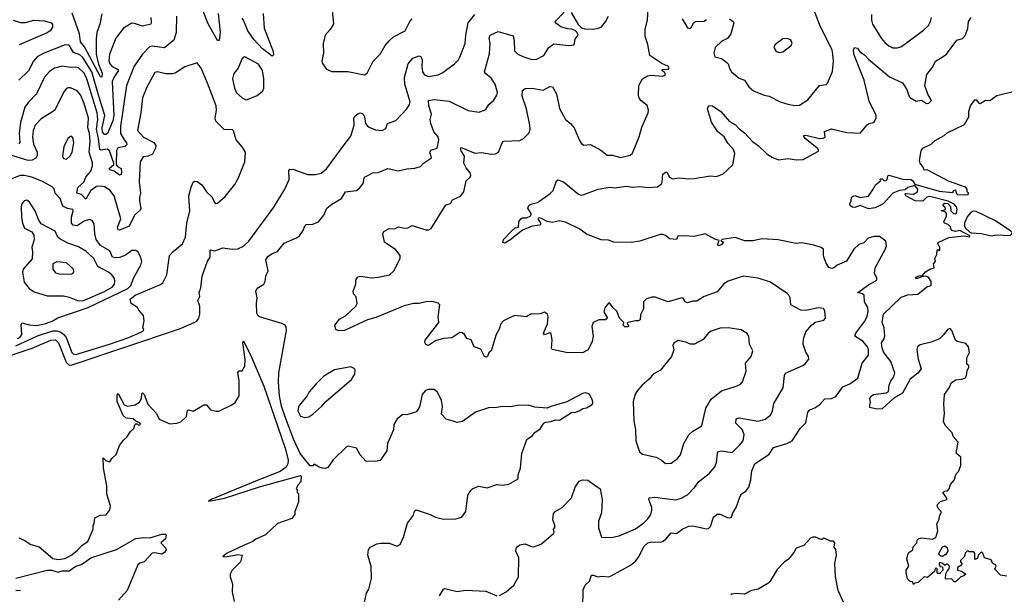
# Model space of a CAD drawing. Extents: x 1603745 to 1745082, y 385868 to 533966.
# Tile 188 of 256: x 1645412 to 1652642, y 450818 to 455039. Entities that reach past the tile are written whole.
import ezdxf

# ---------------------------------------------------------------- set-up
doc = ezdxf.new("R2010")
doc.units = 0

msp = doc.modelspace()

# ---------------------------------------------------------------- linework, layer by layer
at = {"layer": '0CON20XD'}
for points in [[(1646015, 455081.2), (1646000, 455005), (1645978.2, 454945), (1645972.9, 454897.1), (1645974.6, 454785), (1645991.4, 454711.4), (1646018.6, 454645), (1646015, 454617.1), (1646005, 454619.4), (1645888.3, 454838.3), (1645859, 454875), (1645852, 454935), (1645796.6, 455086.6)], [(1646869.5, 455085), (1646883.9, 454946.1), (1646876, 454885), (1646865, 454886.7), (1646795, 455008.5), (1646755, 455114.5)], [(1647198.9, 455085), (1647206.6, 454976.6), (1647272.3, 454805), (1647275, 454780), (1647265, 454770), (1647195, 454823.9), (1647132.4, 454892.4), (1647087, 454957), (1647056.7, 455035), (1647045, 455050.8)], [(1647472.9, 451852.9), (1647425, 451951.4), (1647364, 452115), (1647335, 452198.6), (1647319.8, 452275), (1647313.1, 452375), (1647315.6, 452445.6), (1647370.5, 452755), (1647368.3, 452785), (1647358, 452798), (1647338.2, 452808.2), (1647174, 452855), (1647160, 452865), (1647154.2, 452885), (1647150, 452955), (1647155.6, 452995), (1647145.5, 453045), (1647155, 453065.7), (1647204, 453095), (1647213.8, 453115), (1647220.8, 453155), (1647236.9, 453195), (1647220, 453275), (1647235, 453298.8), (1647265, 453321.2), (1647305, 453336.2), (1647355, 453396), (1647445, 453436), (1647467.9, 453452.1), (1647495, 453490), (1647506.1, 453523.9), (1647515.9, 453534.1), (1647565, 453536.2), (1647607.3, 453552.7), (1647645, 453603.3), (1647668.6, 453655), (1647705, 453684.3), (1647775, 453726), (1647805.5, 453774.5), (1647885.5, 453784.5), (1647908.3, 453801.7), (1647933.8, 453835), (1647940.8, 453875), (1647948, 453885), (1648005, 453913.1), (1648045, 453916), (1648115, 453944.6), (1648191.7, 453928.3), (1648255, 453942.9), (1648315, 453948), (1648355, 453961.4), (1648376.3, 453983.7), (1648435, 454023.8), (1648424.3, 454065), (1648430.3, 454079.7), (1648478.6, 454095), (1648490.5, 454155), (1648485, 454178.1), (1648453.6, 454215), (1648431.1, 454275), (1648425.6, 454305), (1648435.5, 454345), (1648415.4, 454405), (1648415, 454446), (1648456.4, 454453.6), (1648565, 454440), (1648705, 454371.9), (1648785, 454360), (1648825, 454374.4), (1648838, 454385), (1648856.2, 454415), (1648893, 454447), (1648916.4, 454483.6), (1648920, 454505), (1648904.2, 454565), (1648875, 454610), (1648832.3, 454642.3), (1648826.1, 454656.1), (1648862.5, 454787.5), (1648867.1, 454867.1), (1648860, 454905), (1648866.9, 454925), (1648925, 454950.8), (1649035, 454920), (1649043.1, 454883.1), (1649045, 454811.1), (1649069.6, 454785), (1649107.2, 454767.2), (1649165, 454748.2), (1649205, 454746.4), (1649261.9, 454775), (1649298.9, 454835), (1649335, 454862.6), (1649445, 454849.6), (1649483.3, 454855), (1649490, 454895), (1649513.3, 454925), (1649506.7, 454945), (1649490, 454960), (1649465, 454970), (1649435, 454970.4), (1649385, 454986.6), (1649347.1, 455015), (1649344.2, 455025), (1649410, 455095)], [(1647706.1, 455106.1), (1647716.7, 455005), (1647692.2, 454967.8), (1647655.8, 454924.2), (1647640, 454865), (1647643.9, 454796.1), (1647630, 454735), (1647635.8, 454715.8), (1647664.4, 454674.4), (1647705, 454657.5), (1647822.8, 454657.2), (1647945, 454634.5)], [(1649461.2, 455091.2), (1649512.5, 455002.5), (1649538.3, 454978.3), (1649561.2, 454971.2), (1649615, 454969.2), (1649655, 454973.3), (1649685, 454986), (1649715, 455022.5), (1649735.6, 455065)], [(1649522.1, 454152.1), (1649535, 454131.2), (1649555, 454116.2), (1649605, 454121.2), (1649680.5, 454080.5), (1649725, 454043.3), (1649765, 454043.3), (1649825, 454026.2), (1649895, 454042.5), (1649912.1, 454057.9), (1649962.2, 454177.8), (1649981.7, 454248.3), (1650026.2, 454355), (1650028.8, 454375), (1650018.8, 454408.8), (1649974.3, 454444.3), (1649961.2, 454465), (1649956, 454485), (1649958, 454555), (1649986, 454605), (1650023.8, 454626.2), (1650045, 454630.9), (1650135.7, 454624.3), (1650155, 454632.5), (1650149.3, 454649.3), (1650130, 454665), (1650133.3, 454675), (1650175, 454673.3), (1650182.5, 454685), (1650176, 454695), (1650127.7, 454717.7), (1650039.5, 454775), (1650025.5, 454855.5), (1650006.2, 454915), (1650004.1, 454965.9), (1650021.7, 455038.3), (1650026.2, 455115)], [(1650624.2, 455044.2), (1650652.5, 455025), (1650657.5, 455015), (1650634.6, 454935.4), (1650609.3, 454900.7), (1650569.3, 454880.7), (1650520, 454835), (1650508.8, 454795), (1650517.5, 454765), (1650565, 454753.8), (1650605, 454724), (1650615, 454713.3), (1650626, 454675), (1650640, 454655), (1650695, 454608), (1650735, 454593.3), (1650765.6, 454545), (1650801.3, 454515), (1650878.5, 454485), (1650915, 454477.2), (1650996.5, 454435), (1651053, 454417), (1651105, 454407.2), (1651139.1, 454410.9), (1651199.7, 454450.3), (1651285.9, 454554.1), (1651335, 454563.8), (1651345, 454572.5), (1651381.7, 454658.3), (1651388.5, 454735), (1651384.5, 454785), (1651378.2, 454815), (1651288.7, 454998.7), (1651250.8, 455095)], [(1651666.8, 455076.8), (1651667.1, 455035), (1651674.4, 455005), (1651741.2, 454901.2), (1651765, 454870.8), (1651795, 454847.1), (1651825, 454832.2), (1651855, 454831.9), (1651881.7, 454838.3), (1651915, 454861.1), (1652048.3, 454961.7), (1652085, 454996), (1652100.6, 455025), (1652107.8, 455055)], [(1645225, 452532), (1645505, 452626.2), (1645640.8, 452685), (1645675, 452688.1), (1645697.7, 452665), (1645752.4, 452522.4), (1645772.4, 452502.4), (1645789.7, 452500.3), (1646585, 452768.9), (1646693.8, 452815), (1646711.8, 452825), (1646728.5, 452845), (1646734.5, 452875), (1646734.3, 452935), (1646719.2, 452975), (1646733.8, 453005), (1646729.2, 453035), (1646741.3, 453068.7), (1646752.5, 453155), (1646791.1, 453265), (1646810.6, 453295), (1646811.2, 453345), (1646815, 453348.8), (1646845, 453342), (1646905, 453363.8), (1646972.6, 453352.6), (1647015, 453354.6), (1647055, 453376.1), (1647095, 453410.8), (1647279.1, 453660.9), (1647358.8, 453795), (1647391.6, 453865), (1647389.5, 453930.5), (1647395, 453941.2), (1647425, 453938.5), (1647525, 453901.8), (1647585, 453902), (1647625, 453911.8), (1647665, 453943.8), (1647795, 454119.5), (1647845, 454183.8), (1647868.8, 454265), (1647865.7, 454315), (1647875, 454333.1), (1647895, 454348.1), (1647915, 454354.7), (1647934.3, 454344.3), (1647943.4, 454325), (1647951.2, 454275), (1647970.5, 454250.5), (1648025, 454229.5), (1648075, 454225.8), (1648101.7, 454238.3), (1648112.5, 454275), (1648175, 454299.4), (1648255, 454382.9), (1648275.6, 454415), (1648280, 454435), (1648241.1, 454565), (1648237.5, 454615), (1648265, 454713.3), (1648298.8, 454755), (1648345, 454772.9), (1648358.9, 454768.9), (1648367.5, 454745), (1648364.5, 454695), (1648370, 454655), (1648385, 454632.9), (1648415, 454622.1), (1648485, 454634.5), (1648519.5, 454650.5), (1648605.9, 454714.1), (1648635.6, 454745), (1648645, 454763.3), (1648682.9, 454865), (1648687.3, 454925), (1648705.5, 455014.5), (1648754.1, 455075.9)], [(1645364.2, 455034.2), (1645418.5, 455018.5), (1645455, 455018.2), (1645515.9, 455034.1), (1645595, 455031.3), (1645644.2, 455015), (1645653.3, 455003.3), (1645652.7, 454985), (1645635, 454956.5), (1645615, 454941.3), (1645407.8, 454855)], [(1646564.3, 455065.7), (1646560.3, 454945), (1646545, 454888.2), (1646475, 454831.7), (1646385.3, 454845.3), (1646365, 454838.9), (1646313.7, 454786.3), (1646253.1, 454696.9), (1646195.6, 454555), (1646151.7, 454255), (1646152.2, 454202.2), (1646178.2, 454155), (1646196, 454135), (1646198.1, 454121.9), (1646185, 454107.8), (1646133, 454097), (1646122.3, 454077.7), (1646120, 453975), (1646130.9, 453960.9), (1646157.5, 453945), (1646160.9, 453919.1), (1646158.2, 453901.8), (1646145, 453895.6), (1646107.1, 453927.1), (1646073.3, 453935), (1646070, 453945), (1646103.8, 453975), (1646104, 453985), (1646071.4, 454075), (1646055, 454087.8), (1646009.2, 454079.2), (1646001.1, 454085), (1645991.5, 454165), (1645975.3, 454235.3), (1645986.8, 454305), (1645981.3, 454355), (1645904.4, 454605), (1645885, 454646.8), (1645845, 454684.1), (1645825, 454690.8), (1645785, 454686.6), (1645725, 454696.4), (1645667.1, 454682.9), (1645631, 454659), (1645594.4, 454615.6), (1645535.8, 454494.2), (1645477, 454433), (1645450, 454395), (1645417.3, 454282.7), (1645407.1, 454205), (1645413.4, 454136.6), (1645405, 454126.8)], [(1646374.3, 455055), (1646378.2, 455015), (1646374.2, 455005.8), (1646315, 454992), (1646255, 455011.5), (1646235, 455012.2), (1646175, 454977.1), (1646118.1, 454901.9), (1646071.8, 454785), (1646067.4, 454737.4), (1646074.6, 454715), (1646091.5, 454695), (1646130.9, 454675), (1646136.7, 454665), (1646103.8, 454615), (1646092.4, 454585), (1646104.3, 454335.7), (1646095.9, 454295), (1646056.1, 454203.9), (1646045, 454194.5), (1646035, 454195.2), (1646020.3, 454215), (1646018.3, 454245), (1646037.6, 454335), (1645985, 454500.9), (1645941.6, 454655), (1645875, 454761.7), (1645855, 454781.1), (1645808, 454798), (1645775, 454850.6), (1645745, 454854.6), (1645585, 454790.4), (1645541.4, 454765), (1645514.5, 454735), (1645475.8, 454664.2), (1645406.5, 454595)], [(1647945, 454634.5), (1647965, 454645.8), (1648008.1, 454735), (1648059.4, 454785), (1648095, 454848), (1648125, 454884.2), (1648157.6, 454912.4), (1648242.1, 454957.9), (1648277.5, 455025), (1648295, 455044.2)], [(1649547.5, 450715), (1649548.8, 450851.2), (1649565.7, 450884.3), (1649596, 450915), (1649611.7, 450958.3), (1649625, 450959.2), (1649655, 450947.1), (1649688.6, 450951.4), (1649735, 450946.9), (1649755, 450953.1), (1649898, 451032), (1649935, 451060.5), (1649958, 451092), (1649995, 451168.1), (1650025, 451194.6), (1650055, 451203.1), (1650115, 451200), (1650133.6, 451206.3), (1650157.8, 451222.2), (1650195, 451270), (1650236.2, 451265), (1650281.5, 451298.5), (1650325, 451318.9), (1650355, 451320.4), (1650455, 451298.5), (1650469.4, 451300.6), (1650485.3, 451314.7), (1650506.3, 451383.7), (1650535, 451406.2), (1650555, 451406.2), (1650607.7, 451382.3), (1650625, 451378.8), (1650640, 451385), (1650648.8, 451415), (1650674.4, 451455.6), (1650701.7, 451538.3), (1650713.3, 451555), (1650745, 451576.2), (1650765.8, 451605), (1650782.1, 451657.9), (1650789.4, 451725), (1650810.8, 451775), (1650915, 451846), (1650946.7, 451895), (1651045.5, 451924.5), (1651085, 451946), (1651144.5, 452035.5), (1651185, 452076.7), (1651200.8, 452155), (1651215, 452172), (1651252.1, 452187.9), (1651287.3, 452212.7), (1651325, 452253.3), (1651372.8, 452257.2), (1651405, 452271.4), (1651457.6, 452342.4), (1651507, 452363), (1651567.5, 452405), (1651599.2, 452515), (1651644.5, 452575.5), (1651645.4, 452615), (1651637.1, 452635), (1651605, 452675.5), (1651545.8, 452715), (1651551.9, 452735), (1651619.1, 452825), (1651635, 452860), (1651641.8, 452895), (1651641.5, 452925), (1651616.5, 452965), (1651614.3, 453015), (1651601.2, 453025), (1651566.7, 453035), (1651645, 453090.9), (1651705.4, 453125), (1651707.1, 453145), (1651688.2, 453175), (1651693.1, 453215), (1651770.5, 453355), (1651776.6, 453376.6), (1651772.7, 453412.7), (1651725, 453446.9), (1651685, 453446.9), (1651643.3, 453435), (1651611.1, 453398.9), (1651575, 453387.5), (1651537.9, 453352.1), (1651484.6, 453265.4), (1651415, 453235.5), (1651395, 453217.5), (1651375, 453210.5), (1651355, 453217.5), (1651332, 453255), (1651315.5, 453305), (1651314.2, 453354.2), (1651296.5, 453366.5), (1651242.6, 453382.6), (1651155, 453400.5), (1651115, 453395.6), (1650982.2, 453422.2), (1650865, 453429.2), (1650795, 453414.2), (1650736.1, 453413.9), (1650665, 453438.8), (1650570, 453425), (1650560, 453415), (1650580, 453405), (1650563.3, 453385), (1650545, 453376.7), (1650536.7, 453385), (1650547.5, 453417.5), (1650516.4, 453426.4), (1650445, 453465.7), (1650365, 453445.7), (1650295, 453450.8), (1650245, 453447.5), (1650235, 453423.3), (1650185, 453430), (1650154.2, 453454.2), (1650135, 453462), (1650115, 453461.4), (1649965, 453412.9), (1649905, 453401.8), (1649775, 453404.5), (1649735, 453419.1), (1649682.6, 453422.6), (1649575, 453462.9), (1649525, 453500), (1649420.3, 453550.3), (1649375, 453561.2), (1649325, 453548), (1649285, 453556.2), (1649245, 453578.8), (1649225, 453582.5), (1649217.5, 453575), (1649236.7, 453545), (1649237.5, 453535), (1649230.7, 453529.3), (1649175, 453521.2), (1649105, 453493.8), (1649011.4, 453418.6), (1648975, 453396.2), (1648961.2, 453401.2), (1648966, 453425), (1649025, 453486.7), (1649051.2, 453508.8), (1649076.2, 453515), (1649076.7, 453555), (1649092.5, 453575), (1649105, 453583.3), (1649135, 453583.8), (1649165, 453597.5), (1649167.5, 453615), (1649143.8, 453655), (1649150, 453675), (1649165, 453684), (1649214.5, 453695.5), (1649308.8, 453761.2), (1649330.6, 453785), (1649354, 453855), (1649365, 453863.3), (1649405, 453846.7), (1649515, 453758), (1649535, 453750.8), (1649555.7, 453754.3), (1649660, 453795), (1649745, 453808.1), (1649785, 453804.2), (1649865, 453815.7), (1649915, 453807.5), (1649965, 453812.5), (1650025, 453805.8), (1650095, 453810.8), (1650125, 453833.3), (1650130.8, 453845), (1650135, 453903.8), (1650155, 453918.9), (1650165, 453918), (1650185, 453882), (1650205, 453870), (1650255, 453876.9), (1650325, 453868.9), (1650365, 453871.5), (1650485, 453891.9), (1650525.8, 453885.8), (1650575, 453903.3), (1650647.9, 453972.1), (1650664.6, 454055), (1650653.8, 454085), (1650612.4, 454132.4), (1650585, 454178.2), (1650536.3, 454216.3), (1650491.9, 454285), (1650463.6, 454383.6), (1650472.5, 454407.5), (1650500, 454405), (1650560.5, 454365), (1650625, 454290.6), (1650667.4, 454267.4), (1650695, 454237.8), (1650735, 454207.9), (1650792.9, 454142.9), (1650835, 454114.5), (1650895, 454055.7), (1650935, 454028.5), (1650985, 454010), (1651055, 454019.2), (1651115, 454008.6), (1651165, 454010.8), (1651277, 454073), (1651278, 454085), (1651267.5, 454095), (1651179.6, 454165), (1651168, 454185), (1651171.7, 454188.3), (1651185, 454190), (1651285, 454165.7), (1651312.3, 454167.7), (1651327.5, 454175), (1651322.3, 454217.7), (1651372.9, 454237.1), (1651485, 454209.3), (1651585, 454204.2), (1651635, 454266), (1651647.5, 454275), (1651685.6, 454284.4), (1651702, 454315), (1651701.4, 454335), (1651649.7, 454439.7), (1651613.8, 454595), (1651537.8, 454785), (1651535.8, 454815), (1651543.3, 454835), (1651565, 454829.2), (1651582.2, 454802.2), (1651615, 454780.6), (1651647.3, 454747.3), (1651800.2, 454620.2), (1651895.7, 454575.7), (1651925.6, 454525.6), (1651943.8, 454475), (1651954.2, 454464.2), (1651995, 454441.2), (1652035, 454447.5), (1652072, 454422), (1652087.5, 454425), (1652106.7, 454445), (1652080.5, 454490.5), (1652060, 454555), (1652072.5, 454635), (1652118.7, 454691.3), (1652136.8, 454733.2), (1652187.1, 454762.9), (1652217.5, 454785), (1652295, 454889.2), (1652335, 454900.8), (1652355, 454923.8), (1652374.4, 454975), (1652379.2, 455025), (1652399.2, 455055)], [(1650276.7, 455045), (1650315, 454980), (1650333.3, 454973.3), (1650346.1, 454983.9), (1650360, 455015), (1650375, 455026.2), (1650435, 455027.5), (1650455, 455040)], [(1650995, 454798.8), (1651015, 454803.8), (1651075, 454847.5), (1651083.8, 454865), (1651075, 454890), (1651045, 454900), (1651015, 454897.5), (1650957, 454853), (1650950, 454835), (1650967.5, 454805), (1650995, 454798.8)], [(1645385, 452643.3), (1645542.4, 452717.6), (1645655, 452752), (1645685, 452752.4), (1645714, 452744), (1645737.4, 452727.4), (1645753.1, 452705), (1645796.2, 452595), (1645805, 452584.7), (1645825, 452579.6), (1646071.2, 452655), (1646213.5, 452705), (1646306, 452745), (1646321.2, 452755), (1646323.3, 452765), (1646316.7, 452775), (1646326.4, 452826.4), (1646322.5, 452865), (1646287.5, 452905), (1646277.5, 452925), (1646230, 452955), (1646223.3, 452985), (1646259.4, 453015), (1646447.2, 453092.8), (1646464.4, 453105), (1646493.5, 453165), (1646513.3, 453306.7), (1646540, 453335), (1646606.8, 453393.2), (1646628.6, 453441.4), (1646638.9, 453545), (1646660.8, 453635), (1646654.8, 453745.2), (1646671.1, 453808.9), (1646687.1, 453845), (1646697.5, 453852.5), (1646715, 453851.2), (1646748.6, 453825), (1646783.1, 453775), (1646824.4, 453735), (1646841.9, 453695), (1646855, 453687.5), (1646865, 453690), (1646921.2, 453738.8), (1646992.1, 453827.9), (1647017.2, 453872.8), (1647065.2, 453994.8), (1647071.1, 454065), (1647045.2, 454105.2), (1647001.5, 454155), (1646983.3, 454223.3), (1646975, 454230), (1646913, 454233), (1646853, 454293), (1646848.8, 454315), (1646858.6, 454375), (1646855.6, 454405), (1646791.7, 454571.7), (1646745, 454682.5), (1646715, 454722.5), (1646625, 454693.3), (1646555, 454646.7), (1646535, 454641.2), (1646485, 454640), (1646425, 454655.6), (1646405, 454650), (1646345, 454542.7), (1646313.4, 454465), (1646300.8, 454355), (1646276.7, 454225), (1646321.9, 454175), (1646396.8, 454136.8), (1646413.1, 454115), (1646410, 454095), (1646388.3, 454051.7), (1646355, 454036.2), (1646318.8, 454031.2), (1646296.4, 453995), (1646289.5, 453845), (1646298.9, 453765), (1646292.5, 453735), (1646291.5, 453705), (1646301.9, 453655), (1646298.5, 453641.5), (1646255, 453602.5), (1646215, 453522.5), (1646145, 453491.9), (1646134.5, 453494.5), (1646131.5, 453515), (1646154.4, 453575), (1646106.5, 453745), (1646075, 453785.6), (1646035, 453811.8), (1646005, 453816.9), (1645975, 453813.2), (1645935, 453784.7), (1645898.8, 453721.2), (1645865.4, 453755.4), (1645831.5, 453765), (1645838.7, 453805), (1645882.4, 453845), (1645898.6, 453881.4), (1645935.2, 453925), (1645947.4, 453965), (1645946.3, 453986.3), (1645921.5, 454065), (1645929.2, 454145), (1645923.7, 454205), (1645912.6, 454245), (1645917.4, 454315), (1645886.1, 454423.9), (1645857.6, 454487.6), (1645835, 454515.6), (1645785, 454537.5), (1645765, 454538.6), (1645755, 454532.9), (1645738.6, 454511.4), (1645668.5, 454371.5), (1645569.5, 454310.5), (1645525, 454264.3), (1645510.8, 454225), (1645506.6, 454176.6), (1645513.4, 454125), (1645540.8, 454065), (1645539.8, 454040.2), (1645529.6, 454020.4), (1645505, 454006.2), (1645475, 454004.2), (1645355, 454042.1)], [(1647075, 454450), (1647085, 454453.3), (1647155, 454482.9), (1647198, 454515), (1647205.8, 454535), (1647204.4, 454605), (1647194.2, 454665), (1647165, 454712), (1647065, 454766.2), (1647055, 454763.3), (1647042.3, 454747.7), (1647017.4, 454682.6), (1646985, 454643.8), (1646973.9, 454605), (1646989.1, 454535), (1647005, 454502.5), (1647045, 454463.8), (1647075, 454450)], [(1648935, 450808.8), (1648985, 450836.2), (1649040, 450885), (1649076.2, 450945), (1649077.1, 451085), (1649056.7, 451135), (1649057.5, 451155), (1649065, 451167.5), (1649085, 451181.2), (1649125, 451188.8), (1649175, 451165.8), (1649195, 451168), (1649245, 451188.8), (1649332.5, 451265), (1649337.5, 451275), (1649332.5, 451295), (1649341.7, 451308.3), (1649342.5, 451325), (1649327.5, 451365), (1649332.3, 451407.7), (1649343.3, 451425), (1649395, 451456), (1649464.5, 451525.5), (1649491.1, 451605), (1649520.5, 451649.5), (1649545, 451658.4), (1649583.3, 451655), (1649642, 451615), (1649675, 451592.5), (1649689.4, 451515), (1649683.4, 451416.6), (1649661.9, 451355), (1649663.3, 451305), (1649685, 451236.7), (1649755, 451234.4), (1649815, 451246.7), (1649935, 451297.5), (1649995, 451341.9), (1650025, 451372.9), (1650047.5, 451405), (1650055.4, 451435), (1650053.6, 451455), (1650031.5, 451515), (1650034.6, 451525.4), (1650075, 451532.1), (1650228.3, 451511.7), (1650265, 451520.6), (1650315, 451547.5), (1650370.8, 451605), (1650395.8, 451645), (1650474.3, 451705), (1650515.7, 451755), (1650530, 451785), (1650536.7, 451855), (1650544.1, 451865.9), (1650565, 451871.2), (1650645, 451860), (1650697.9, 451912.1), (1650724.5, 451945), (1650731.1, 451991.1), (1650718.2, 452028.2), (1650670, 452075), (1650674.5, 452105.5), (1650695, 452114.3), (1650835, 452090.6), (1650886.7, 452105), (1650925, 452133.8), (1650940.8, 452165), (1650950.2, 452219.8), (1651018, 452335), (1651028, 452425), (1651035, 452443.3), (1651162.1, 452497.9), (1651179.7, 452510.3), (1651206.7, 452545), (1651203.8, 452565), (1651185.8, 452595.8), (1651165.6, 452655), (1651168.2, 452695), (1651185.6, 452745), (1651225.5, 452794.5), (1651253.4, 452816.6), (1651317.7, 452832.3), (1651328.8, 452845), (1651325, 452900), (1651315, 452918), (1651275, 452921.1), (1651185, 452902.7), (1651147.5, 452905), (1651076, 452945), (1651070, 452995), (1651061.4, 453015), (1651047.7, 453027.7), (1650925, 453110.6), (1650835, 453140.5), (1650725, 453155.5), (1650615, 453118.6), (1650582.8, 453097.2), (1650535, 453040), (1650437.5, 453005), (1650385, 452970), (1650355, 452970), (1650315, 452958.8), (1650300, 452965), (1650285, 452992.5), (1650275, 452996), (1650175, 452965.8), (1650079.5, 452999.5), (1650055, 453000), (1650015, 452988), (1649992.7, 452967.3), (1649992.5, 452915), (1649970.3, 452869.7), (1649968, 452835), (1649955, 452826), (1649935, 452827.5), (1649877.5, 452815), (1649872.5, 452805), (1649883.3, 452795), (1649882.5, 452785), (1649876.8, 452783.2), (1649855, 452783.5), (1649844.3, 452795), (1649847.5, 452815), (1649816.8, 452846.8), (1649797.4, 452897.4), (1649766.7, 452925), (1649745, 452956.7), (1649735, 452957.5), (1649708, 452922), (1649701.7, 452891.7), (1649729.2, 452845), (1649715, 452833.8), (1649665, 452833.1), (1649622.5, 452815), (1649614, 452785), (1649623.3, 452715), (1649616.7, 452675), (1649585.9, 452614.1), (1649545, 452592), (1649424.2, 452594.2), (1649322.5, 452615), (1649316.4, 452626.4), (1649322.5, 452685), (1649315, 452730), (1649305, 452737.5), (1649265, 452723.3), (1649258.8, 452735), (1649288.6, 452805), (1649293.3, 452855), (1649287.5, 452875), (1649265, 452890), (1649235, 452877.5), (1649165, 452876.7), (1649135, 452856.7), (1649046.1, 452866.1), (1648965, 452826.2), (1648944.2, 452805), (1648933.1, 452765), (1648910.6, 452725), (1648875, 452606.7), (1648857.5, 452592.5), (1648848, 452565), (1648839.7, 452560.3), (1648824.2, 452565), (1648798.7, 452618.7), (1648750, 452635), (1648728.2, 452688.2), (1648695, 452698), (1648678.6, 452725), (1648665, 452737.5), (1648645, 452742), (1648585, 452700.8), (1648525, 452695.7), (1648465, 452678.6), (1648415, 452646.2), (1648393.6, 452653.6), (1648387, 452667), (1648390, 452685), (1648490, 452815), (1648484.2, 452855), (1648496.7, 452945), (1648485, 452957.5), (1648445, 452969.2), (1648395, 452966), (1648346.8, 452953.2), (1648305, 452954.4), (1648235, 452937.8), (1648028.1, 452851.9), (1647966.2, 452835), (1647797.5, 452755), (1647753.6, 452753.6), (1647733.9, 452763.9), (1647726.7, 452795), (1647761.7, 452838.3), (1647805, 452863.3), (1647881.2, 452935), (1647891.2, 452955), (1647883.6, 453003.6), (1647864.2, 453024.2), (1647861.2, 453045), (1647881.2, 453095), (1647880, 453125), (1647895, 453150), (1647915, 453154), (1647995, 453143.3), (1648045, 453146.7), (1648128.8, 453165), (1648160.8, 453195), (1648205.6, 453285), (1648205, 453306.2), (1648175, 453347.5), (1648092, 453405), (1648078.8, 453465), (1648085, 453482.5), (1648125, 453505.7), (1648165, 453502.9), (1648195, 453517.1), (1648235, 453507.5), (1648261.2, 453508.8), (1648295, 453528), (1648395, 453494.6), (1648415.4, 453494.6), (1648433.8, 453505), (1648535, 453667.5), (1648545, 453677.5), (1648575, 453687.5), (1648590, 453715), (1648648.3, 453741.7), (1648672.5, 453775), (1648691.2, 453855), (1648719.1, 453880.9), (1648725.7, 453895), (1648719.5, 453915), (1648691.7, 453951.7), (1648672.5, 453985), (1648677.5, 454035), (1648652.9, 454075), (1648650, 454095), (1648655, 454100), (1648755, 454058.1), (1648805, 454064.2), (1648875, 454051.9), (1648907.1, 454052.9), (1648928, 454065), (1648954, 454135), (1648964.3, 454145.7), (1649085, 454152), (1649113, 454167), (1649152.6, 454207.4), (1649161.8, 454235), (1649159.1, 454265), (1649133.9, 454385), (1649103.1, 454476.9), (1649105, 454517.5), (1649125, 454533.8), (1649175, 454536.2), (1649255, 454521.2), (1649305, 454548.8), (1649325, 454546.7), (1649354.4, 454494.4), (1649376.2, 454386.2), (1649419.2, 454305), (1649456.6, 454276.6), (1649485, 454243.8), (1649522.1, 454152.1)], [(1652661.7, 450951.7), (1652615, 450957.5), (1652573, 451003), (1652582.5, 451025), (1652577.5, 451035), (1652555, 451047.5), (1652545, 451070), (1652497.5, 451085), (1652485, 451120), (1652475, 451130), (1652450, 451105), (1652445, 451080), (1652425, 451072.5), (1652425, 451120), (1652415, 451130), (1652385, 451130), (1652375, 451140), (1652355, 451120), (1652350, 451095), (1652320, 451065), (1652320, 451055), (1652330, 451045), (1652328.3, 451031.7), (1652300, 451015), (1652300, 450995), (1652327, 450987), (1652360, 450965), (1652345, 450952.5), (1652323, 450947), (1652303, 450927), (1652285, 450910), (1652275, 450910), (1652255, 450932.5), (1652215, 450930), (1652210, 450935), (1652213, 450967), (1652221.7, 450988.3), (1652237.5, 451005), (1652240, 451025), (1652225, 451040), (1652215, 451040), (1652205, 451030), (1652187, 451047), (1652175, 451050), (1652165, 451050), (1652163, 451033), (1652171.7, 451021.7), (1652188.3, 451018.3), (1652190, 450995), (1652168.3, 450971.7), (1652155, 450970), (1652150, 450975), (1652150, 451005), (1652145, 451010), (1652135, 451007.5), (1652130, 450985), (1652078.3, 450941.7), (1652053, 450947), (1652010, 450905), (1651985, 450900), (1651975, 450890), (1651968.3, 450908.3), (1651951.7, 450911.7), (1651932.5, 450932.5), (1651923, 450977), (1651922.5, 450995), (1651942.5, 451025), (1651927.5, 451075), (1651933, 451107), (1651942.5, 451125), (1651970, 451145), (1651973, 451167), (1652000, 451195), (1652002.5, 451215), (1652015, 451226.7), (1652035, 451232.5), (1652115, 451222.5), (1652140, 451235), (1652153.3, 451285), (1652147.5, 451335), (1652163.3, 451366.7), (1652166.7, 451395), (1652180, 451415), (1652180, 451425), (1652160, 451445), (1652150, 451465), (1652153, 451477), (1652175, 451500), (1652220, 451515), (1652220, 451525), (1652190, 451565), (1652203.6, 451576.4), (1652225, 451577.5), (1652238.3, 451591.7), (1652247.5, 451625), (1652273.6, 451656.4), (1652288.3, 451701.7), (1652305, 451720), (1652322.5, 451765), (1652323.3, 451825), (1652290, 451855), (1652303.3, 451935), (1652266.4, 451976.4), (1652258.8, 452005), (1652212.6, 452052.6), (1652195.7, 452085), (1652202.5, 452145), (1652199.5, 452215), (1652203.6, 452286.4), (1652237.5, 452335), (1652255.9, 452374.1), (1652286.1, 452393.9), (1652327, 452397), (1652355, 452406.2), (1652366, 452425), (1652370.7, 452459.3), (1652382.5, 452485), (1652382.5, 452495), (1652368.3, 452508.3), (1652366.7, 452525), (1652367.5, 452555), (1652386.7, 452595), (1652378.8, 452635), (1652359.7, 452659.7), (1652297.5, 452675), (1652284.1, 452684.1), (1652256.7, 452755), (1652245, 452770), (1652225, 452762.5), (1652198.8, 452725), (1652166.7, 452695), (1652105, 452670.8), (1652025, 452650), (1652005.7, 452635), (1651999.5, 452615), (1652010, 452545), (1652031.1, 452475), (1652008.4, 452441.6), (1651951.9, 452398.1), (1651895, 452295.8), (1651830.5, 452259.5), (1651745, 452180), (1651707, 452177), (1651655, 452190), (1651653.8, 452215), (1651660, 452225), (1651656.2, 452255), (1651665, 452273.3), (1651682.5, 452285), (1651775, 452298), (1651792.3, 452307.7), (1651796.7, 452355), (1651809.4, 452385), (1651831.4, 452415), (1651839.2, 452445), (1651808.3, 452528.3), (1651757.3, 452595), (1651744.6, 452625.4), (1651740, 452665), (1651760, 452695), (1651764.2, 452715.8), (1651760.8, 452775), (1651746.4, 452815), (1651755, 452876), (1651885, 453001.4), (1651935, 453018.6), (1652008.3, 453021.7), (1652072.7, 453077.3), (1652105, 453086.7), (1652105.7, 453115.7), (1652085, 453146.2), (1652065, 453153.8), (1652035, 453150), (1652005, 453136.7), (1651995, 453137.5), (1651990, 453145), (1652015, 453157.1), (1652040.7, 453159.3), (1652065, 453185.8), (1652095, 453206), (1652126.7, 453215), (1652122.5, 453245), (1652137, 453263), (1652133.3, 453285), (1652147, 453313), (1652150, 453345), (1652155, 453350), (1652165, 453340), (1652170, 453345), (1652170, 453365), (1652153.6, 453393.6), (1652157, 453403), (1652235, 453438.8), (1652345, 453450.8), (1652385.7, 453444.3), (1652388.3, 453451.7), (1652315, 453490), (1652285, 453483.8), (1652259.3, 453489.3), (1652247.5, 453505), (1652250, 453515), (1652230, 453535), (1652203.6, 453543.6), (1652197.5, 453555), (1652217.5, 453595), (1652217.5, 453615), (1652208.3, 453628.3), (1652180, 453635), (1652210, 453645), (1652208.3, 453658.3), (1652190, 453675), (1652205, 453690), (1652228.3, 453688.3), (1652247, 453667), (1652250, 453635), (1652270, 453615), (1652285, 453612.5), (1652291.7, 453618.3), (1652296.2, 453645), (1652291.2, 453665), (1652275, 453682.5), (1652230, 453705), (1652095, 453738.8), (1652072.5, 453735), (1652045, 453706.7), (1651988, 453708), (1651920, 453745), (1651913.3, 453755), (1651918.3, 453761.7), (1651975, 453758), (1652006.2, 453775), (1652007.5, 453795), (1651985, 453821.2), (1651935, 453806.7), (1651915, 453788.8), (1651873.8, 453785), (1651824.8, 453765.2), (1651752.5, 453685), (1651695, 453656.5), (1651645, 453649.2), (1651585, 453673.3), (1651545, 453660), (1651525, 453662.5), (1651510, 453675), (1651507.5, 453685), (1651518.3, 453708.3), (1651520, 453735), (1651545, 453746.7), (1651585, 453732.5), (1651645, 453743.3), (1651685, 453800), (1651697.5, 453825), (1651732.5, 453855), (1651730, 453865), (1651735, 453870), (1651745, 453870), (1651760, 453855), (1651775, 453856.7), (1651783.3, 453865), (1651787.5, 453892.5), (1651795, 453895.6), (1651898.4, 453868.4), (1651955, 453863.9), (1651967.4, 453857.4), (1651985, 453830), (1652165, 453780), (1652265, 453770), (1652270, 453785), (1652285, 453790), (1652290, 453765), (1652300, 453755), (1652378.3, 453751.7), (1652380, 453765), (1652370, 453775), (1652370, 453795), (1652358.3, 453808.3), (1652233.4, 453853.4), (1652076.9, 453935), (1652053.6, 453933.6), (1652047.1, 453955), (1652023.5, 453985), (1652018.6, 454005), (1652032.2, 454075), (1652045, 454095.8), (1652105, 454124.2), (1652135, 454152.5), (1652200.9, 454189.1), (1652222.2, 454207.8), (1652350.5, 454269.5), (1652382, 454325), (1652382.5, 454365), (1652394.4, 454405.6), (1652425, 454450), (1652435, 454450), (1652455, 454426.2), (1652465, 454423.8), (1652505, 454447.1), (1652535, 454446.2), (1652587.5, 454482.5), (1652708.5, 454511.5)], [(1645755, 454013.8), (1645781.7, 454038.3), (1645797.5, 454065), (1645808.9, 454135), (1645804, 454165), (1645795, 454180), (1645785, 454181.2), (1645765, 454166.2), (1645737.5, 454105), (1645726.2, 454035), (1645735, 454020), (1645755, 454013.8)], [(1645395, 452695.7), (1645415, 452707.3), (1645426.8, 452725), (1645422.7, 452797.3), (1645427.5, 452812.5), (1645485, 452797.5), (1645535, 452792.5), (1645594, 452805), (1645650, 452825), (1645692.2, 452847.8), (1645915, 452925.7), (1646206.9, 453065), (1646228, 453085), (1646250.8, 453145), (1646302.2, 453235), (1646308.1, 453265), (1646298, 453305), (1646281.3, 453331.3), (1646264.4, 453344.4), (1646235, 453343.3), (1646189.9, 453310.1), (1646148.7, 453291.3), (1646118.6, 453288.6), (1646094.2, 453294.2), (1646075, 453340.6), (1646005, 453381.1), (1645973.1, 453425), (1645962.9, 453465), (1645959.7, 453539.7), (1645944.4, 453564.4), (1645925, 453570), (1645885, 453558.5), (1645835.3, 453524.7), (1645805, 453528.2), (1645792.1, 453545), (1645792.3, 453587.7), (1645805.6, 453635), (1645802, 453645), (1645762.8, 453652.8), (1645729.5, 453669.5), (1645709.4, 453725), (1645673.3, 453763.3), (1645665.4, 453795.4), (1645651.5, 453811.5), (1645580.6, 453850.6), (1645501, 453881), (1645445, 453895.3), (1645414.8, 453895.2), (1645355, 453868.8)], [(1645875, 452974), (1646035, 453041.5), (1646091.4, 453075), (1646107.4, 453095), (1646111.8, 453115), (1646107.9, 453137.9), (1646088.9, 453165), (1646064.4, 453185), (1645985.6, 453225.6), (1645957.8, 453285), (1645898.6, 453338.6), (1645845, 453370.4), (1645765, 453398.2), (1645708.1, 453428.1), (1645692.3, 453442.3), (1645673.1, 453485), (1645570.2, 453540.2), (1645550, 453570), (1645525, 453635.7), (1645485, 453698), (1645465, 453712.5), (1645445, 453708.8), (1645427.5, 453685), (1645422.9, 453665), (1645425.6, 453585), (1645433.3, 453545), (1645448.5, 453508.5), (1645500.3, 453480.3), (1645516.7, 453455), (1645519.6, 453425), (1645502.1, 453365), (1645505.4, 453334.6), (1645505, 453283.1), (1645438.9, 453205), (1645431.9, 453185), (1645445, 453111.2), (1645480.6, 453065), (1645518.8, 453038.8), (1645615, 453010), (1645735, 453009.2), (1645775, 453001.2), (1645835.9, 452975.9), (1645875, 452974)], [(1652545, 453450), (1652582.3, 453457.7), (1652685, 453453.1), (1652698.7, 453465), (1652699.4, 453475), (1652688.5, 453488.5), (1652572.5, 453562.5), (1652435, 453630), (1652415, 453631.2), (1652391.8, 453618.2), (1652369.8, 453590.2), (1652351.4, 453545), (1652349.4, 453525), (1652357, 453507), (1652388.3, 453478.3), (1652402.7, 453472.7), (1652475, 453468.1), (1652545, 453450)], [(1645715, 453169.4), (1645795, 453172), (1645810, 453185), (1645806.2, 453205), (1645755, 453253.1), (1645685, 453260.6), (1645655.8, 453245), (1645654.4, 453205), (1645675, 453180), (1645715, 453169.4)], [(1650155, 451778), (1650195, 451781.4), (1650243.7, 451816.3), (1650265, 451842), (1650289.3, 451925), (1650325, 451988.2), (1650355, 452016.2), (1650421.9, 452055), (1650450.9, 452185), (1650488.7, 452251.3), (1650565, 452313.1), (1650674.5, 452345.5), (1650705, 452362.5), (1650720.7, 452379.3), (1650747, 452457), (1650742.9, 452515), (1650782.5, 452565), (1650796.2, 452605), (1650772.5, 452655), (1650766, 452715), (1650754.2, 452734.2), (1650711.2, 452761.2), (1650615, 452775.8), (1650555, 452771.9), (1650489.7, 452750.3), (1650471.3, 452738.7), (1650431.7, 452688.3), (1650367.5, 452655), (1650335, 452655.8), (1650305, 452670.8), (1650247, 452683), (1650215, 452662.5), (1650207.5, 452645), (1650216.1, 452613.9), (1650197.5, 452565), (1650116.7, 452463.3), (1650063.8, 452435), (1650035, 452398), (1649984, 452355), (1649948, 452315), (1649931.3, 452288.7), (1649916, 452235), (1649921.7, 452091.7), (1649934.4, 452025), (1649935.6, 451945), (1649963.3, 451865), (1649986, 451846), (1650085, 451826), (1650123.8, 451805), (1650155, 451778)], [(1645405, 451232), (1645445.9, 451215.9), (1645494.1, 451184.1), (1645556.1, 451166.1), (1645655, 451080), (1645695, 451074.2), (1645745, 451081.4), (1645795, 451106.7), (1645837.7, 451142.3), (1645870.5, 451179.5), (1645912.5, 451205), (1645952.5, 451295), (1645952.5, 451325), (1645960, 451335), (1645965, 451380), (1646002.1, 451397.9), (1646047.8, 451402.2), (1646075, 451438.8), (1646080, 451465), (1646051.5, 451555), (1646051.5, 451615), (1646028.6, 451745), (1646025, 451820), (1646045, 451800), (1646075, 451790), (1646090, 451815), (1646120, 451845), (1646145, 451910), (1646175, 451950), (1646199.2, 451970.8), (1646226.8, 452013.2), (1646251.2, 452035), (1646257, 452063), (1646265, 452070), (1646275, 452070), (1646285, 452060), (1646300, 452065), (1646295, 452077.5), (1646265, 452090), (1646245.9, 452105.9), (1646195, 452112.5), (1646171.2, 452131.2), (1646128.8, 452235), (1646127, 452283), (1646135, 452292.5), (1646180, 452210), (1646205, 452198.6), (1646260, 452210), (1646291.2, 452228.8), (1646306.7, 452255), (1646308.3, 452291.7), (1646315, 452297.5), (1646326.2, 452285), (1646353.3, 452215), (1646416.1, 452146.1), (1646437.5, 452105), (1646515, 452070), (1646565, 452073.8), (1646595, 452083.8), (1646636.1, 452123.9), (1646645, 452170), (1646655, 452172.5), (1646685, 452162.5), (1646765, 452210), (1646785, 452210), (1646813.9, 452173.9), (1646855, 452162.5), (1646875, 452162.5), (1646970.5, 452209.5), (1646993.9, 452226.1), (1647023.3, 452275), (1647023.3, 452385), (1647013, 452447), (1647025, 452460), (1647045, 452460), (1647066.4, 452493.6), (1647067.5, 452542.5), (1647050, 452665), (1647055, 452680), (1647115, 452559.4), (1647205, 452347.8), (1647361.7, 451891.7), (1647382.8, 451805), (1647381, 451775), (1647368.3, 451751.7), (1647325, 451718.9), (1647155, 451654.5), (1646818.8, 451515), (1646798.8, 451505), (1646800.8, 451500.8), (1646917.1, 451525), (1647173.8, 451606.2), (1647475, 451690), (1647480, 451685), (1647477.5, 451645), (1647455, 451620), (1647442.5, 451595), (1647450, 451585), (1647450, 451565), (1647460, 451555), (1647460, 451495), (1647433.6, 451426.4), (1647432.5, 451405), (1647410, 451375), (1647305, 451337.5), (1647216, 451255), (1647147.3, 451222.7), (1647124.7, 451205.3), (1647055, 451175.9), (1646935, 451119.1), (1646903.8, 451095), (1646925, 451092.1), (1647015, 451110.4), (1647046.7, 451105), (1647033.3, 451055), (1646973.3, 450995), (1646958.8, 450965), (1646958.8, 450945), (1646973.9, 450893.9), (1646973.3, 450835), (1646987.5, 450765)], [(1647505, 452115.8), (1647535, 452122), (1647565, 452141.2), (1647630.9, 452199.1), (1647657.3, 452232.7), (1647849.2, 452395), (1647872, 452435), (1647876.7, 452465), (1647872.5, 452475), (1647845, 452488.8), (1647725, 452465.7), (1647645, 452420), (1647588.8, 452365), (1647538, 452305), (1647523.8, 452275), (1647464.2, 452205), (1647458.8, 452191.2), (1647455.8, 452165), (1647475, 452126.2), (1647505, 452115.8)], [(1647945, 450757.5), (1647960, 450825), (1647976.2, 450855), (1647995.6, 450934.4), (1647994, 451025), (1647967.5, 451105), (1647973.3, 451145), (1647987, 451163), (1648035, 451187.5), (1648065, 451192.5), (1648125, 451192.5), (1648185, 451172), (1648205, 451183.3), (1648231.7, 451238.3), (1648258.8, 451341.2), (1648305, 451400), (1648312.3, 451427.7), (1648322.9, 451437.1), (1648427.5, 451405), (1648465, 451384), (1648525, 451368.8), (1648615, 451373.3), (1648660, 451385), (1648687.5, 451425), (1648703.8, 451545), (1648725, 451581.2), (1648740, 451595), (1648785, 451611.9), (1648845, 451600.8), (1648915, 451624), (1648955, 451620), (1649005, 451626.7), (1649072.5, 451665), (1649073.3, 451695), (1649089.2, 451745), (1649098.8, 451851.2), (1649136.7, 451955), (1649175, 451982.5), (1649195, 452006.7), (1649235, 452033.3), (1649260, 452075), (1649275, 452082.5), (1649315, 452086.7), (1649345, 452100), (1649375, 452098), (1649465, 452153.8), (1649495, 452156), (1649525, 452166.7), (1649548.3, 452181.7), (1649575, 452187.5), (1649615, 452212.5), (1649620, 452225), (1649617.5, 452245), (1649596.7, 452285), (1649585, 452293.3), (1649565, 452298.8), (1649545, 452293.8), (1649429.5, 452230.5), (1649312.7, 452197.3), (1649285, 452184), (1649195, 452192.9), (1649145, 452207.5), (1649065, 452205.5), (1649016.3, 452193.7), (1648955, 452198.2), (1648915, 452189.5), (1648855, 452187.5), (1648758.8, 452155), (1648665, 452087.5), (1648625, 452078.6), (1648595, 452090), (1648545, 452103.8), (1648510.6, 452140.6), (1648515.8, 452194.2), (1648508.5, 452245), (1648477.5, 452305), (1648455, 452321.4), (1648408.9, 452321.1), (1648388.7, 452311.3), (1648367.5, 452285), (1648347.5, 452195), (1648325, 452158.8), (1648255, 452136.7), (1648225, 452138.8), (1648185, 452107.5), (1648160, 452065), (1648158, 452025), (1648114.3, 451925), (1648107.7, 451872.3), (1648059.7, 451800.3), (1648025, 451792.5), (1647955, 451796.7), (1647911.2, 451841.2), (1647885, 451890), (1647825, 451906.7), (1647815, 451903.3), (1647713.3, 451805), (1647675, 451750), (1647655, 451742.5), (1647635, 451743.3), (1647610.5, 451750.5), (1647575, 451772.5), (1647565, 451762.5), (1647545, 451761.2), (1647472.9, 451852.9)], [(1645385, 450936.4), (1645615, 450994), (1645645, 450994.3), (1645695, 450979.4), (1645725, 450989), (1645775, 450990), (1645825, 451023.8), (1645865, 451035.4), (1645935.4, 451085), (1646122.2, 451147.8), (1646265, 451228.8), (1646325, 451235.7), (1646366.7, 451233.3), (1646455, 451258.9), (1646485, 451260), (1646488.8, 451255), (1646482, 451225), (1646447.5, 451195), (1646486.4, 451156.4), (1646488.1, 451145), (1646475, 451124.4), (1646455, 451112.1), (1646405, 451122.5), (1646385, 451120), (1646326.7, 451055), (1646295, 451045.6), (1646280.8, 451035), (1646201.2, 450845), (1646136.7, 450775)], [(1651464, 450755), (1651422.9, 450845), (1651402.5, 450945), (1651398.8, 451045), (1651411.2, 451105), (1651406.4, 451146.4), (1651392.5, 451165), (1651397, 451197), (1651387, 451207), (1651365, 451207.5), (1651325, 451227.5), (1651315, 451230), (1651305, 451220), (1651295, 451220), (1651255, 451236.7), (1651237, 451237), (1651220.5, 451229.5), (1651170, 451175), (1651114.6, 451155.4), (1651098, 451125), (1651056.7, 451075), (1651025, 451054), (1650975, 450998.8), (1650924, 450915), (1650905, 450896.2), (1650835, 450855.7), (1650786.7, 450845), (1650735, 450818), (1650673.9, 450823.9), (1650640.5, 450819.5), (1650633.3, 450815)], [(1652195, 451100), (1652205, 451110), (1652215, 451110), (1652230, 451135), (1652227.5, 451155), (1652205, 451172.5), (1652187, 451163), (1652160, 451115), (1652175, 451100), (1652195, 451100)], [(1645385, 450847.5), (1645417.5, 450845), (1645385, 450842.5)], [(1648495, 450806), (1648523.8, 450855), (1648535, 450860), (1648625, 450837.5), (1648685, 450847.1), (1648835, 450841.1), (1648915, 450806.2)]]:
    msp.add_lwpolyline(points, dxfattribs=at)

doc.saveas('drawing.dxf')
